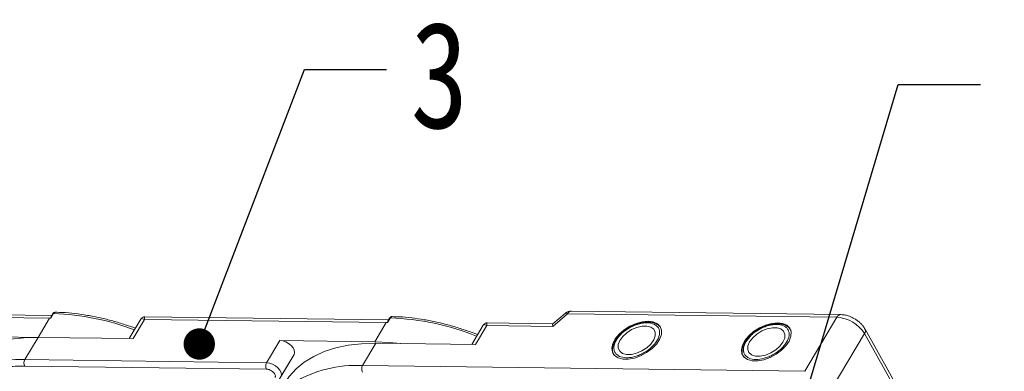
# Model space of a CAD drawing. Header units: millimetres. Extents: x -1055 to 1009, y -247 to 1211.
# Tile 50 of 51: x 657 to 813, y 976 to 1032. Entities that reach past the tile are written whole.
import ezdxf

# ---------------------------------------------------------------- set-up
doc = ezdxf.new("R2010")
doc.units = ezdxf.units.MM
doc.styles.get("Standard").update_dxf_attribs({"font": '仿宋_GB2312.ttf', "width": 0.8})
doc.dimstyles.new('ISO-25.1', dxfattribs={"dimtxt": 6, "dimasz": 5, "dimexe": 3.5, "dimexo": 0.625, "dimgap": 1.5, "dimtad": 1, "dimtoh": 1, "dimtxsty": 'Standard', "dimcen": 2.5, "dimadec": 0, "dimazin": 0, "dimtfac": 1, "dimtmove": 0, "dimatfit": 3, "dimfxl": 0, "dimarcsym": 0})

msp = doc.modelspace()

# ---------------------------------------------------------------- linework, layer by layer
at = {"color": 7, "linetype": 'Continuous', "lineweight": 15}
for p, q in [((661.623, 985.327), (622.792, 985.827)), ((661.912, 985.666), (661.482, 984.943)), ((661.794, 985.615), (661.533, 985.176)), ((741.46, 983.621), (743.846, 985.633)), ((743.49, 985.708), (741.499, 984.028)), ((743.846, 985.633), (786.766, 985.081)), ((787.361, 985.496), (744.441, 986.049)), ((622.719, 985.404), (661.251, 984.908)), ((661.251, 984.908), (659.442, 981.866)), ((661.482, 984.943), (661.251, 984.908)), ((675.809, 984.763), (673.976, 981.679)), ((674.586, 981.671), (676.396, 984.713)), ((676.396, 984.713), (714.928, 984.218)), ((715.299, 984.636), (676.468, 985.136)), ((714.928, 984.218), (713.118, 981.176)), ((715.159, 984.252), (714.928, 984.218)), ((715.589, 984.975), (715.159, 984.252)), ((715.47, 984.924), (715.209, 984.485)), ((741.516, 984.043), (731.042, 984.178)), ((786.766, 985.081), (781.639, 976.462)), ((730.383, 983.805), (728.549, 980.721)), ((729.16, 980.714), (730.969, 983.756)), ((730.969, 983.756), (741.46, 983.621)), ((786.03, 973.851), (791.157, 982.47)), ((791.157, 982.47), (813.36, 942.839)), ((813.441, 943.561), (791.238, 983.191)), ((659.442, 981.866), (644.297, 982.061)), ((657.331, 978.317), (659.442, 981.866)), ((659.442, 981.866), (674.586, 981.671)), ((697.974, 981.37), (695.863, 977.821)), ((713.118, 981.176), (697.974, 981.37)), ((711.152, 977.369), (713.263, 980.918)), ((713.263, 980.918), (729.16, 980.714)), ((695.863, 977.821), (657.331, 978.317)), ((700.247, 979.16), (697.862, 975.148)), ((698.136, 975.611), (700.247, 979.16)), ((657.318, 977.296), (695.85, 976.8)), ((781.639, 976.462), (711.152, 977.369))]:
    msp.add_line(p, q, dxfattribs=at)
at = {"color": 7, "linetype": 'Continuous', "lineweight": 15, "flags": 128}
for points in [[(743.846, 985.633), (743.703, 985.705), (743.589, 985.734), (743.506, 985.719), (743.49, 985.708)], [(756.67, 984.447), (755.733, 984.362), (754.741, 984.092), (753.757, 983.653), (752.842, 983.073), (752.054, 982.388), (751.442, 981.641), (751.045, 980.879), (750.888, 980.151), (750.98, 979.501), (751.317, 978.97), (751.875, 978.593), (752.622, 978.392), (753.509, 978.381), (754.481, 978.559), (755.477, 978.917), (756.434, 979.43), (757.292, 980.068), (757.998, 980.79), (758.506, 981.55), (758.786, 982.301), (758.818, 982.996), (758.602, 983.591), (758.151, 984.048), (757.493, 984.34), (756.67, 984.447)], [(777.315, 984.181), (776.378, 984.097), (775.386, 983.827), (774.402, 983.388), (773.487, 982.807), (772.699, 982.122), (772.087, 981.375), (771.69, 980.614), (771.533, 979.885), (771.625, 979.235), (771.961, 978.705), (772.52, 978.327), (773.267, 978.126), (774.154, 978.115), (775.126, 978.294), (776.122, 978.651), (777.079, 979.165), (777.937, 979.802), (778.643, 980.524), (779.151, 981.284), (779.43, 982.036), (779.463, 982.73), (779.247, 983.325), (778.796, 983.783), (778.138, 984.074), (777.315, 984.181)], [(752.592, 979.309), (753.229, 979.14), (753.998, 979.153), (754.837, 979.35), (755.677, 979.712), (756.452, 980.212), (757.098, 980.808), (757.562, 981.453), (757.808, 982.094), (757.815, 982.679), (757.582, 983.16), (757.129, 983.5), (756.492, 983.669), (755.723, 983.656), (754.884, 983.46), (754.044, 983.097), (753.269, 982.597), (752.623, 982.001), (752.159, 981.356), (751.913, 980.715), (751.906, 980.13), (752.139, 979.649), (752.592, 979.309)], [(772.851, 981.173), (772.576, 980.529), (772.539, 979.934), (772.742, 979.437), (773.168, 979.078), (773.785, 978.885), (774.54, 978.876), (775.374, 979.049), (776.218, 979.392), (777.005, 979.877), (777.67, 980.463), (778.16, 981.105), (778.435, 981.749), (778.472, 982.344), (778.269, 982.841), (777.842, 983.2), (777.226, 983.392), (776.471, 983.402), (775.637, 983.228), (774.793, 982.885), (774.006, 982.401), (773.341, 981.814), (772.851, 981.173)], [(659.442, 981.866), (657.166, 981.805), (655.011, 981.562), (652.994, 981.139), (651.131, 980.54), (649.437, 979.769), (647.926, 978.832), (646.61, 977.738), (645.499, 976.494), (644.807, 975.471)], [(700.247, 979.16), (700.335, 979.46), (700.282, 979.814), (700.092, 980.191), (699.781, 980.559), (699.377, 980.885), (698.915, 981.143), (698.433, 981.31), (697.974, 981.37)], [(713.263, 980.918), (711.013, 980.858), (708.883, 980.617), (706.888, 980.199), (705.047, 979.607), (703.372, 978.844), (701.878, 977.918), (700.576, 976.836), (699.478, 975.607), (698.794, 974.595)], [(717.164, 980.868), (715.496, 981.054), (713.118, 981.176)], [(698.136, 975.611), (698.224, 975.911), (698.171, 976.265), (697.981, 976.642), (697.67, 977.01), (697.266, 977.336), (696.804, 977.594), (696.322, 977.76), (695.863, 977.821)]]:
    msp.add_lwpolyline(points, dxfattribs=at)
at = {"color": 7, "linetype": 'Continuous', "lineweight": 15}
for centre, radius, start, end in [((661.895, 985.541), 0.126, 82.49156, 144.10364), ((660.384, 944.723), 40.971, 69.39348, 87.86352), ((744.504, 985.325), 0.727, 94.95278, 154.87747), ((715.572, 984.85), 0.126, 82.49156, 144.10364), ((714.013, 943.65), 41.355, 68.24032, 87.81682), ((787.413, 984.787), 0.711, 94.00869, 155.5794), ((786.442, 979.539), 5.552, 31.86538, 86.65442), ((790.589, 982.898), 0.711, 322.92812, 24.55424), ((656.274, 958.829), 19.517, 86.89523, 121.269), ((658.31, 977.794), 1.11, 151.86538, 206.65442), ((696.842, 977.298), 1.11, 151.86538, 206.65442), ((710.108, 958.094), 19.304, 86.8991, 121.2164), ((712.131, 976.846), 1.11, 151.86538, 206.65442)]:
    msp.add_arc(centre, radius, start, end, dxfattribs=at)
msp.add_ellipse((742.036, 982.591), major_axis=(-0.519, 1.448), ratio=0.1946508, start_param=0.0724362, end_param=0.7128807, dxfattribs=at)
for points, knots in [([(662.211, 985.873), (662.171, 985.871), (662.091, 985.865), (661.976, 985.811), (661.872, 985.729), (661.82, 985.652), (661.794, 985.615)], [0, 0, 0, 0, 0.2548583, 0.5090725, 0.7587441, 1, 1, 1, 1]), ([(662.219, 985.869), (662.202, 985.871), (662.134, 985.875), (662.021, 985.818), (661.947, 985.714), (661.912, 985.666)], [0, 0, 0, 0, 0.15305427, 0.60706801, 1, 1, 1, 1]), ([(674.953, 983.322), (674.411, 983.515), (673.206, 983.943), (671.327, 984.497), (669.318, 984.998), (667.304, 985.396), (665.306, 985.677), (663.602, 985.837), (662.593, 985.853), (662.219, 985.858)], [0, 0, 0, 0, 0.1236943, 0.2753419, 0.4300298, 0.5869732, 0.7456114, 0.9055474, 1, 1, 1, 1]), ([(744.442, 986.041), (744.279, 986.027), (743.946, 986), (743.611, 985.846), (743.495, 985.709), (743.49, 985.703)], [0, 0, 0, 0, 0.47733272, 0.97627386, 1, 1, 1, 1]), ([(661.482, 984.943), (661.481, 984.943), (661.479, 984.943), (661.477, 984.944), (661.473, 984.947), (661.47, 984.968), (661.483, 985.053), (661.492, 985.136), (661.533, 985.174), (661.534, 985.175)], [0, 0, 0, 0, 0.0072141, 0.0144122, 0.0268014, 0.0656035, 0.2484008, 0.9798767, 1, 1, 1, 1]), ([(676.465, 985.136), (676.41, 985.133), (676.292, 985.127), (676.112, 985.061), (675.935, 984.943), (675.851, 984.821), (675.808, 984.759)], [0, 0, 0, 0, 0.2124417, 0.4552729, 0.7219822, 1, 1, 1, 1]), ([(676.396, 984.713), (676.294, 984.764), (676.092, 984.865), (675.897, 984.88), (675.846, 984.787), (675.827, 984.752)], [0, 0, 0, 0, 0.3848786, 0.7667224, 1, 1, 1, 1]), ([(676.467, 985.127), (676.464, 985.13), (676.418, 985.168), (676.377, 985.038), (676.39, 984.822), (676.396, 984.713)], [0, 0, 0, 0, 0.0382084, 0.5167755, 1, 1, 1, 1]), ([(715.159, 984.252), (715.158, 984.252), (715.156, 984.252), (715.153, 984.253), (715.15, 984.257), (715.146, 984.277), (715.16, 984.362), (715.169, 984.446), (715.21, 984.484), (715.211, 984.485)], [0, 0, 0, 0, 0.0072141, 0.0144122, 0.0268014, 0.0656035, 0.2484008, 0.9798767, 1, 1, 1, 1]), ([(715.887, 985.182), (715.847, 985.18), (715.768, 985.174), (715.653, 985.12), (715.549, 985.038), (715.496, 984.961), (715.47, 984.924)], [0, 0, 0, 0, 0.25485829, 0.50907251, 0.75874409, 1, 1, 1, 1]), ([(715.896, 985.179), (715.879, 985.18), (715.811, 985.184), (715.698, 985.127), (715.623, 985.023), (715.589, 984.975)], [0, 0, 0, 0, 0.15305427, 0.60706801, 1, 1, 1, 1]), ([(729.492, 982.307), (729.309, 982.38), (728.481, 982.709), (726.986, 983.212), (725.004, 983.809), (722.995, 984.307), (720.981, 984.705), (718.983, 984.987), (717.279, 985.146), (716.27, 985.162), (715.895, 985.167)], [0, 0, 0, 0, 0.0394035, 0.1777804, 0.3200682, 0.4652087, 0.6124655, 0.7613124, 0.911377, 1, 1, 1, 1]), ([(731.039, 984.178), (730.984, 984.175), (730.866, 984.169), (730.686, 984.103), (730.509, 983.985), (730.424, 983.863), (730.381, 983.801)], [0, 0, 0, 0, 0.2124417, 0.4552729, 0.7219822, 1, 1, 1, 1]), ([(731.041, 984.17), (731.037, 984.172), (730.991, 984.21), (730.951, 984.08), (730.963, 983.864), (730.969, 983.756)], [0, 0, 0, 0, 0.0381823, 0.5167354, 1, 1, 1, 1]), ([(752.088, 978.844), (751.828, 979.017), (751.427, 979.283), (751.222, 979.86), (751.202, 980.367), (751.339, 980.921), (751.699, 981.65), (752.44, 982.536), (753.47, 983.286), (754.401, 983.748), (755.152, 984.015), (755.888, 984.169), (756.784, 984.231), (757.299, 984.07), (757.633, 983.965)], [0, 0, 0, 0, 0.1197284, 0.1841803, 0.25, 0.3158197, 0.3802716, 0.5, 0.6197284, 0.6841803, 0.75, 0.8158197, 0.8802716, 1, 1, 1, 1]), ([(757.633, 983.965), (757.893, 983.792), (758.294, 983.526), (758.499, 982.949), (758.519, 982.442), (758.382, 981.888), (758.022, 981.159), (757.282, 980.273), (756.251, 979.523), (755.32, 979.061), (754.569, 978.794), (753.833, 978.64), (752.937, 978.578), (752.422, 978.739), (752.088, 978.844)], [0, 0, 0, 0, 0.1197284, 0.1841803, 0.25, 0.3158197, 0.3802716, 0.5, 0.6197284, 0.6841803, 0.75, 0.8158197, 0.8802716, 1, 1, 1, 1]), ([(758.553, 983.565), (758.534, 983.594), (758.404, 983.785), (758.012, 984.016), (757.433, 984.232), (756.749, 984.316), (756.051, 984.279), (755.396, 984.15), (754.823, 983.977), (754.268, 983.759), (753.895, 983.563), (753.707, 983.464)], [0, 0, 0, 0, 0.0258927, 0.1695255, 0.3092153, 0.4406375, 0.5896377, 0.703771, 0.7933182, 0.8954427, 1, 1, 1, 1]), ([(772.261, 981.181), (772.513, 981.531), (772.901, 982.069), (773.692, 982.714), (774.376, 983.154), (775.111, 983.51), (776.066, 983.837), (777.204, 983.995), (778.138, 983.81), (778.693, 983.464), (778.997, 983.095), (779.151, 982.643), (779.169, 981.989), (778.915, 981.448), (778.75, 981.097)], [0, 0, 0, 0, 0.1197284, 0.1841803, 0.25, 0.3158197, 0.3802716, 0.5, 0.6197284, 0.6841803, 0.75, 0.8158197, 0.8802716, 1, 1, 1, 1]), ([(779.446, 982.95), (779.353, 983.103), (779.157, 983.423), (778.664, 983.755), (778.076, 983.965), (777.395, 984.051), (776.695, 984.013), (776.041, 983.884), (775.468, 983.711), (774.913, 983.494), (774.54, 983.297), (774.352, 983.198)], [0, 0, 0, 0, 0.1182089, 0.2482296, 0.3746809, 0.4936483, 0.6285277, 0.7318446, 0.8129054, 0.9053516, 1, 1, 1, 1]), ([(789.586, 984.825), (789.308, 984.973), (788.92, 985.178), (788.322, 985.368), (787.858, 985.474), (787.516, 985.484), (787.363, 985.489)], [0, 0, 0, 0, 0.3887661, 0.5420081, 0.7952182, 1, 1, 1, 1]), ([(791.227, 983.188), (791.211, 983.225), (791.113, 983.438), (790.858, 983.756), (790.484, 984.161), (790.069, 984.516), (789.746, 984.723), (789.586, 984.825)], [0, 0, 0, 0, 0.0546793, 0.317392, 0.5258306, 0.7640492, 1, 1, 1, 1]), ([(730.969, 983.756), (730.868, 983.806), (730.665, 983.908), (730.471, 983.922), (730.42, 983.829), (730.401, 983.794)], [0, 0, 0, 0, 0.3848786, 0.7667224, 1, 1, 1, 1]), ([(753.707, 983.464), (753.42, 983.288), (753.018, 983.042), (752.496, 982.616), (752.096, 982.237), (751.696, 981.765), (751.368, 981.26), (751.129, 980.731), (750.994, 980.188), (751.002, 979.651), (751.073, 979.262), (751.195, 979.097), (751.21, 979.077)], [0, 0, 0, 0, 0.1523426, 0.2135253, 0.3136647, 0.4152481, 0.5221932, 0.6320204, 0.7445763, 0.8606538, 0.9832938, 1, 1, 1, 1]), ([(774.352, 983.198), (774.065, 983.023), (773.663, 982.777), (773.141, 982.35), (772.743, 981.971), (772.389, 981.565), (772.226, 981.302), (772.163, 981.2)], [0, 0, 0, 0, 0.3177245, 0.4453264, 0.6541763, 0.8660378, 1, 1, 1, 1]), ([(772.163, 981.2), (772.118, 981.133), (771.956, 980.893), (771.777, 980.465), (771.638, 979.923), (771.647, 979.385), (771.719, 978.994), (771.843, 978.827), (771.859, 978.805)], [0, 0, 0, 0, 0.0817983, 0.2921252, 0.5076777, 0.7299744, 0.9648388, 1, 1, 1, 1]), ([(778.75, 981.097), (778.498, 980.747), (778.11, 980.208), (777.319, 979.564), (776.635, 979.123), (775.9, 978.768), (774.944, 978.441), (773.807, 978.283), (772.873, 978.467), (772.318, 978.814), (772.013, 979.183), (771.86, 979.634), (771.842, 980.289), (772.096, 980.829), (772.261, 981.181)], [0, 0, 0, 0, 0.1197284, 0.1841803, 0.25, 0.3158197, 0.3802716, 0.5, 0.6197284, 0.6841803, 0.75, 0.8158197, 0.8802716, 1, 1, 1, 1]), ([(644.712, 973.142), (644.954, 973.389), (645.626, 974.076), (647.009, 974.994), (648.982, 975.983), (651.406, 976.748), (654.246, 977.24), (656.304, 977.277), (657.318, 977.296)], [0, 0, 0, 0, 0.0892615, 0.2481902, 0.4071382, 0.6104349, 0.8081913, 1, 1, 1, 1]), ([(695.85, 976.8), (695.938, 976.792), (696.119, 976.777), (696.417, 976.672), (696.7, 976.514), (696.943, 976.317), (697.132, 976.095), (697.248, 975.864), (697.284, 975.645), (697.237, 975.53), (697.214, 975.474)], [0, 0, 0, 0, 0.1222496, 0.25, 0.3777504, 0.5, 0.6222496, 0.75, 0.8777504, 1, 1, 1, 1])]:
    msp.add_open_spline(points, degree=3, knots=knots, dxfattribs=at)

# ---------------------------------------------------------------- texts
at = {"color": 5, "lineweight": 9, "insert": (718.805, 1032.163), "char_height": 16.97, "width": 2.54554, "attachment_point": 1}
msp.add_mtext('3', dxfattribs=at)

# ---------------------------------------------------------------- leaders
at = {"color": 5, "lineweight": 9}
for points in [[(685.137, 980.809), (701.908, 1024.526), (714.987, 1024.526)], [(778.286, 960.805), (796.547, 1022.136), (809.625, 1022.136)]]:
    msp.add_leader(points, dimstyle='ISO-25.1', override={"dimgap": 1.5, "dimtad": 0, "dimldrblk": 'Dot'}, dxfattribs=at)

doc.saveas('drawing.dxf')
